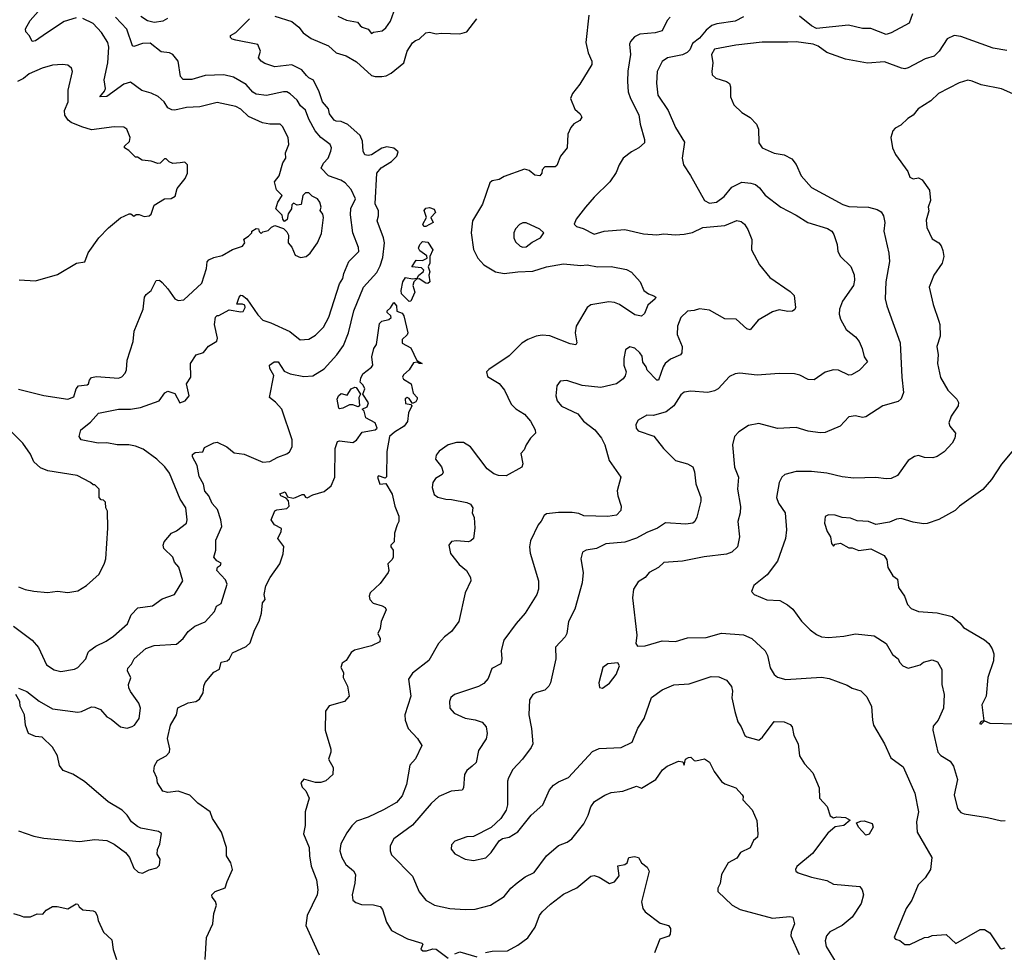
# Model space of a CAD drawing. Extents: x 1933546 to 2138868, y 524910 to 667279.
# Tile 16 of 256: x 1956152 to 1961951, y 545317 to 550810. Entities that reach past the tile are written whole.
import ezdxf

# ---------------------------------------------------------------- set-up
doc = ezdxf.new("R2010")
doc.units = 0

msp = doc.modelspace()

# ---------------------------------------------------------------- linework, layer by layer
at = {"layer": '0CON10XD'}
for points in [[(1956485, 550820), (1956415, 550799.1), (1956309.7, 550730.3), (1956244.4, 550685), (1956225, 550680.9), (1956209.1, 550715), (1956188.9, 550738.9), (1956186.6, 550755), (1956214.2, 550805.8), (1956277.3, 550875)], [(1958025, 550830.5), (1958076.7, 550806.7), (1958141.2, 550795), (1958157.8, 550775), (1958170, 550765), (1958204.7, 550754.7), (1958225, 550727.5), (1958235, 550736.7), (1958286.6, 550743.4), (1958308.9, 550761.1), (1958335, 550800), (1958365, 550883.3)], [(1956115, 547238.9), (1956226.2, 547156.2), (1956262.8, 547112.8), (1956309.7, 547009.7), (1956355, 546980.8), (1956395, 546971.9), (1956474.4, 546985.6), (1956495.5, 546994.5), (1956542, 547045), (1956555.7, 547084.3), (1956565, 547094), (1956599.8, 547120.2), (1956661.3, 547148.7), (1956705, 547178.6), (1956787.4, 547252.6), (1956808.1, 547305), (1956848.8, 547345), (1956935, 547358.6), (1956992, 547398), (1957063.3, 547425), (1957113.3, 547505), (1957089.5, 547585), (1957064.8, 547614.8), (1957053.1, 547645), (1957001.9, 547695), (1956998.1, 547715), (1957003.1, 547735), (1957045.7, 547785), (1957075, 547799.5), (1957134.3, 547845), (1957138.5, 547865), (1957130.4, 547935), (1957098.2, 547985), (1957035, 548140), (1957007.3, 548177.3), (1956960.5, 548220.5), (1956879.8, 548279.8), (1956835, 548298.1), (1956795, 548306.7), (1956726.7, 548306.7), (1956665, 548318.5), (1956615, 548315.6), (1956515, 548334.4), (1956502.5, 548355), (1956512, 548395), (1956569.8, 548440.2), (1956617, 548493), (1956735, 548515.5), (1956805, 548515.4), (1956864.6, 548525.4), (1956973.3, 548565), (1957007.3, 548612.7), (1957025, 548622), (1957065, 548608.8), (1957095, 548552.9), (1957126.7, 548565), (1957150.8, 548595), (1957134, 548665), (1957160, 548705), (1957158.8, 548785), (1957191.2, 548835), (1957235, 548849.4), (1957265, 548886.2), (1957314, 548916), (1957318, 548935), (1957298.5, 549015), (1957305, 549058.6), (1957315, 549068.5), (1957325, 549068.5), (1957385, 549100), (1957455, 549089.1), (1957468, 549092), (1957480, 549115), (1957477.9, 549127.9), (1957465, 549134.3), (1957430, 549135), (1957445, 549176.2), (1957455, 549187.1), (1957465, 549185.6), (1957489.4, 549165), (1957555, 549070.8), (1957585, 549039.2), (1957631.2, 549025), (1957743.8, 548973.8), (1957803.8, 548925), (1957855, 548928.1), (1957895, 548951.8), (1957940.6, 548999.4), (1957972.9, 549057.1), (1958035.3, 549255), (1958055.5, 549285), (1958060.4, 549315), (1958091.2, 549385), (1958149.3, 549445), (1958148, 549468), (1958113.8, 549555), (1958099.6, 549659.6), (1958102.8, 549697.2), (1958129.3, 549755), (1958105, 549809.4), (1958068.5, 549848.5), (1958044.2, 549865), (1957970, 549890), (1957928, 549935), (1957942.2, 549965), (1957968.5, 549995), (1957985.5, 550035), (1957987.8, 550055), (1957981.1, 550075), (1957925, 550115.4), (1957892.7, 550155), (1957855, 550223.1), (1957835, 550276.7), (1957805, 550303.1), (1957786.9, 550335), (1957745, 550373.3), (1957725, 550384.3), (1957705, 550384.3), (1957605, 550362.3), (1957545, 550370.9), (1957525, 550383.5), (1957485, 550427.5), (1957410.7, 550470.7), (1957355, 550485.6), (1957245, 550481.8), (1957165, 550458.2), (1957115, 550457.8), (1957099.4, 550475), (1957084.7, 550564.7), (1957054.2, 550605), (1957035, 550614.4), (1956985, 550621.1), (1956920.5, 550670.5), (1956875, 550668.9), (1956825, 550651.4), (1956816.6, 550656.6), (1956783.9, 550753.9), (1956715.6, 550825)], [(1956145, 548634.4), (1956295, 548595.6), (1956435, 548574.7), (1956470.8, 548589.2), (1956484.5, 548635), (1956497.6, 548652.4), (1956550, 548660), (1956556.9, 548665), (1956562.9, 548687.1), (1956575, 548702.9), (1956605, 548708.9), (1956735, 548699.2), (1956753, 548707), (1956773, 548727), (1956782.1, 548747.9), (1956785.8, 548805), (1956821.4, 548915), (1956825.6, 548975), (1956878.9, 549105), (1956887.8, 549175), (1956897.8, 549192.2), (1956926.4, 549215), (1956955.9, 549274.1), (1956975, 549276), (1956992.1, 549262.1), (1957025.5, 549225.5), (1957066.7, 549165), (1957085, 549156), (1957119.5, 549160.5), (1957225, 549257.5), (1957251.4, 549345), (1957256.7, 549383.3), (1957266.2, 549395), (1957295, 549409.2), (1957345, 549420.8), (1957405, 549456.2), (1957463.6, 549476.4), (1957477.5, 549495), (1957472.5, 549517.5), (1957500, 549535), (1957520, 549555), (1957520, 549565), (1957545, 549580), (1957558.3, 549578.3), (1957561.7, 549561.7), (1957575, 549550), (1957585, 549560), (1957615, 549567.5), (1957635, 549587.5), (1957655, 549597.5), (1957705, 549580), (1957725, 549560), (1957735, 549540), (1957732.5, 549495), (1957755, 549470), (1957773.6, 549423.6), (1957805, 549410), (1957840, 549415), (1957862.5, 549435), (1957906.7, 549495), (1957929.2, 549550.8), (1957941.2, 549645), (1957936.7, 549665), (1957922.5, 549685), (1957927.1, 549705), (1957920.4, 549735), (1957905.6, 549755.6), (1957875, 549770), (1957855, 549790.5), (1957835, 549790.5), (1957819.3, 549775), (1957809.3, 549720.7), (1957787, 549717), (1957765, 549730), (1957755, 549720), (1957752.5, 549695), (1957733, 549667), (1957727, 549633), (1957711.7, 549621.7), (1957702.5, 549635), (1957698.3, 549658.3), (1957660, 549695), (1957672.5, 549735), (1957697.5, 549775), (1957665, 549807.5), (1957653.3, 549855), (1957680.7, 549889.3), (1957702.4, 549967.6), (1957720, 549995), (1957717.5, 550025), (1957736.7, 550075), (1957734, 550115), (1957700.5, 550180.5), (1957686, 550195), (1957624.4, 550194.4), (1957581.4, 550201.4), (1957498.9, 550238.9), (1957455, 550283.1), (1957425, 550298), (1957315, 550321.8), (1957213.6, 550296.4), (1957135, 550292.9), (1957065.9, 550275.9), (1957048.8, 550278.8), (1957025, 550291.2), (1957002.1, 550325), (1956967.8, 550357.8), (1956927.2, 550377.2), (1956872.2, 550392.2), (1956805, 550441.1), (1956765, 550430), (1956665, 550357.1), (1956624.4, 550354.4), (1956652.1, 550387.9), (1956658.5, 550405), (1956650, 550455), (1956671.6, 550555), (1956677, 550647), (1956671.8, 550675), (1956634.2, 550734.2), (1956585, 550787.5), (1956525, 550816.2)], [(1956865, 550830), (1956905, 550805.6), (1956945, 550794.3), (1956997.3, 550802.7), (1957025, 550818.9)], [(1957841.9, 550481.9), (1957813.5, 550513.5), (1957755, 550544.1), (1957655, 550531.1), (1957595, 550552.1), (1957573.3, 550565), (1957559.1, 550585), (1957569.4, 550625), (1957553.8, 550663.8), (1957425, 550688.2), (1957403.8, 550695), (1957393.8, 550705), (1957394.3, 550715.7), (1957425.3, 550734.7), (1957505, 550814.3)], [(1957655, 550830.6), (1957755, 550799.2), (1957795.7, 550765), (1957822.3, 550732.3), (1957868.3, 550698.3), (1957971.2, 550655), (1958015, 550614.2), (1958075, 550597.1), (1958135, 550562.2), (1958225, 550480.8), (1958245.5, 550474.5), (1958285, 550474.5), (1958310.5, 550479.5), (1958340, 550495), (1958414.6, 550555.4), (1958434.6, 550625), (1958465.9, 550674.1), (1958482.5, 550687.5), (1958505.2, 550694.8), (1958545, 550733.1), (1958565, 550736.7), (1958605, 550725.4), (1958635, 550729.6), (1958745, 550725.5), (1958785, 550737.8), (1958845, 550814.4)], [(1959504.6, 550835.4), (1959486.7, 550675), (1959500.8, 550615), (1959521.2, 550565), (1959520.8, 550545), (1959450.8, 550429.2), (1959406.9, 550375), (1959396.9, 550345), (1959422.4, 550282.4), (1959453.3, 550255), (1959463.3, 550235), (1959450, 550215), (1959415, 550196), (1959398, 550175), (1959380.8, 550135), (1959376.2, 550055), (1959336.7, 550005), (1959315, 549950), (1959305, 549942.5), (1959245, 549942.5), (1959230, 549925), (1959227.5, 549905), (1959215, 549890), (1959185, 549893.3), (1959152.3, 549922.3), (1959125, 549929.2), (1959005, 549885.6), (1958975, 549868.5), (1958935, 549860), (1958921.8, 549848.2), (1958877.2, 549722.8), (1958819.4, 549625), (1958811.5, 549555), (1958825.5, 549455.5), (1958850, 549405), (1958885, 549365.6), (1958955, 549324.5), (1959005.4, 549314.6), (1959085, 549325.4), (1959175, 549328.2), (1959255, 549354.6), (1959355, 549371.1), (1959457.2, 549362.8), (1959495, 549365.5), (1959555, 549354.5), (1959635, 549355.5), (1959725, 549338.1), (1959755, 549322.5), (1959806.3, 549266.3), (1959828, 549215), (1959855, 549194.4), (1959886.7, 549183.3), (1959898, 549175), (1959894.2, 549165), (1959851.8, 549128.2), (1959831.3, 549078.7), (1959815, 549062.9), (1959775, 549071.9), (1959685, 549131.5), (1959655, 549143.5), (1959622.4, 549147.6), (1959515, 549130), (1959494.2, 549115), (1959429.4, 549005), (1959424.3, 548965.7), (1959433.9, 548906.1), (1959427.5, 548895), (1959395, 548901.1), (1959275, 548946.9), (1959228.3, 548951.7), (1959193.3, 548945), (1959145, 548926.4), (1959110, 548905), (1959035, 548830), (1958915, 548750), (1958901.2, 548735), (1958907.7, 548707.7), (1958975, 548668), (1959007.8, 548627.8), (1959047.5, 548545), (1959075, 548517.1), (1959125, 548485.6), (1959161.4, 548445), (1959187.1, 548395), (1959190.8, 548375), (1959161.4, 548345), (1959134.2, 548305), (1959124.1, 548275.9), (1959103.3, 548255), (1959116.1, 548193.9), (1959110, 548175), (1959016.2, 548123.8), (1958971.2, 548125), (1958945, 548135.6), (1958904.3, 548165), (1958806.7, 548295), (1958765, 548320), (1958725, 548319.5), (1958676.2, 548305), (1958622.2, 548267.8), (1958604.3, 548245), (1958601.3, 548221.3), (1958635.5, 548175.5), (1958646, 548145), (1958639.7, 548130.3), (1958601.7, 548108.3), (1958585.7, 548085), (1958580.6, 548055), (1958592.8, 548012.8), (1958615, 547997.1), (1958662.5, 547985), (1958695, 547984.4), (1958785, 547967.1), (1958806.8, 547956.8), (1958821.2, 547935), (1958816.7, 547905), (1958828.6, 547878.6), (1958832.5, 547815), (1958824, 547755), (1958810, 547740), (1958795, 547735.6), (1958725, 547740.8), (1958695, 547736.2), (1958678.8, 547715), (1958689.2, 547665), (1958741.3, 547601.3), (1958783.8, 547565), (1958806.7, 547525), (1958810, 547505), (1958776.2, 547435), (1958739.2, 547265), (1958695, 547206.2), (1958653.8, 547175), (1958618, 547135), (1958560.8, 547035), (1958465, 546960.8), (1958442, 546925), (1958455.5, 546825), (1958420.8, 546715), (1958422, 546685), (1958440.8, 546635), (1958495.5, 546575.5), (1958521.2, 546535), (1958484.1, 546455.9), (1958450.5, 546419.5), (1958430, 546305), (1958405, 546238), (1958370.5, 546199.5), (1958295.7, 546155.7), (1958205, 546112.2), (1958135, 546088.6), (1958107.6, 546062.4), (1958078.7, 546021.3), (1958044.2, 545955.8), (1958037.5, 545915), (1958048.5, 545875), (1958073.8, 545833.8), (1958117.6, 545797.6), (1958128.9, 545775), (1958126.5, 545725), (1958110, 545655), (1958114.4, 545624.4), (1958130.9, 545610.9), (1958165, 545599.2), (1958235, 545597.1), (1958275, 545588), (1958288.7, 545568.7), (1958311.9, 545495), (1958342.5, 545445), (1958435.7, 545395.7), (1958520.5, 545370.5), (1958526.7, 545365), (1958514.2, 545335), (1958525.7, 545325.7), (1958547.5, 545325), (1958585, 545338.6), (1958605, 545336.7), (1958675, 545281.9)], [(1959982.5, 550825), (1959964.6, 550805.4), (1959935, 550744), (1959895, 550732.5), (1959805, 550724.5), (1959772, 550708), (1959748.7, 550681.3), (1959744.4, 550665), (1959750, 550605), (1959734.1, 550505.9), (1959731.2, 550445), (1959735.4, 550385.4), (1959748.5, 550345), (1959798.9, 550248.9), (1959805.6, 550195), (1959831.9, 550105), (1959832.5, 550085), (1959799.2, 550055), (1959755, 550031.1), (1959707.1, 549995), (1959683.1, 549955), (1959665, 549908.8), (1959628.6, 549855), (1959535, 549764.4), (1959485, 549706), (1959430, 549635), (1959417.5, 549605), (1959432.3, 549592.3), (1959470.7, 549580.7), (1959535, 549547.3), (1959595, 549563.9), (1959715, 549574.5), (1959825, 549549.4), (1959905, 549543.3), (1959945, 549549.4), (1960015, 549543.1), (1960065, 549545.7), (1960115, 549556.9), (1960175, 549586.2), (1960305, 549596.9), (1960375, 549627.1), (1960401.3, 549621.3), (1960420.8, 549605), (1960440, 549575), (1960464, 549515), (1960461.2, 549455), (1960509.2, 549365), (1960570.7, 549290.7), (1960689.8, 549209.8), (1960714, 549185), (1960722, 549115), (1960717.1, 549102.9), (1960703.6, 549093.6), (1960675, 549091.9), (1960625, 549100.5), (1960585, 549090), (1960500.6, 549039.4), (1960455, 548982.5), (1960435, 548988.9), (1960371.1, 549045), (1960305, 549048.2), (1960215, 549099.5), (1960155, 549107.5), (1960125, 549097.1), (1960085, 549092.9), (1960045.8, 549055), (1960025.6, 549004.4), (1960024.4, 548955), (1960053.3, 548885), (1960051.9, 548848.1), (1960043.1, 548836.9), (1959985, 548810), (1959954.2, 548785), (1959941.1, 548765), (1959915, 548687.5), (1959905, 548687.5), (1959846.7, 548745), (1959841.1, 548765), (1959821.8, 548791.8), (1959817.1, 548827.1), (1959805, 548848), (1959775, 548875.8), (1959745, 548884), (1959720, 548865), (1959709.2, 548815), (1959710.8, 548775), (1959723.8, 548735), (1959718.6, 548711.4), (1959705.7, 548694.3), (1959666.7, 548665), (1959575, 548644), (1959465, 548654.4), (1959375, 548684), (1959335, 548680), (1959315.9, 548654.1), (1959308.9, 548595), (1959318.1, 548565), (1959343.8, 548533.8), (1959438.3, 548488.3), (1959472.5, 548445), (1959539.2, 548395), (1959579.4, 548345), (1959597.5, 548305), (1959624.6, 548214.6), (1959692, 548115), (1959671.1, 548035), (1959674.5, 548005), (1959694.4, 547945), (1959691.7, 547918.3), (1959667.5, 547892.5), (1959615, 547883.2), (1959475, 547888.2), (1959445, 547900.8), (1959405, 547907.7), (1959325, 547908.1), (1959255, 547899.2), (1959240, 547890), (1959224.1, 547855.9), (1959206.2, 547835), (1959160.7, 547740.7), (1959154.4, 547705), (1959157.9, 547667.9), (1959208.1, 547505), (1959208.1, 547455), (1959198.6, 547425), (1959130, 547315), (1959076.3, 547253.7), (1959004.2, 547155), (1958987.1, 547095), (1958992.5, 547045), (1958985, 547016.7), (1958932.1, 546987.9), (1958911.2, 546928.8), (1958885, 546900.8), (1958855, 546881.9), (1958713.7, 546836.3), (1958692, 546818), (1958682.5, 546795), (1958684.5, 546754.5), (1958711.2, 546725), (1958775, 546695.7), (1958835.5, 546685.5), (1958875, 546672), (1958899.2, 546645), (1958905.7, 546605), (1958899.2, 546575), (1958854.5, 546505.5), (1958841.4, 546435), (1958817, 546413), (1958785, 546387.5), (1958771.9, 546365), (1958765.7, 546285), (1958758, 546272), (1958694.1, 546265.9), (1958620.6, 546235), (1958575, 546193.1), (1958465, 546066.7), (1958355, 545985.7), (1958333.3, 545945), (1958333.5, 545915), (1958341.5, 545891.5), (1958466.1, 545766.1), (1958505, 545673.8), (1958545, 545624), (1958594.5, 545594.5), (1958685, 545574.4), (1958775, 545568.9), (1958835, 545571.9), (1958924.5, 545595.5), (1959005, 545645.8), (1959044.2, 545695), (1959082.7, 545727.3), (1959129.1, 545760.9), (1959182.4, 545787.6), (1959254.3, 545885), (1959325, 545945.8), (1959376.7, 545965), (1959404, 545985), (1959475.4, 546074.6), (1959500, 546125), (1959515.5, 546174.5), (1959538, 546205), (1959597.3, 546242.7), (1959635, 546258), (1959705, 546265.8), (1959785, 546296), (1959815, 546283.3), (1959899.2, 546335), (1959938.7, 546391.3), (1959965, 546414), (1960032.5, 546442.5), (1960058.3, 546438.3), (1960065, 546420), (1960072.5, 546455), (1960090, 546465), (1960105.6, 546465.6), (1960125, 546446), (1960134.5, 546444.5), (1960185, 546456.2), (1960215, 546436.2), (1960242, 546382), (1960285, 546324), (1960305, 546310), (1960370, 546285), (1960407.5, 546245), (1960412.5, 546235), (1960410, 546215), (1960466.1, 546156.1), (1960493, 546093), (1960500, 546015), (1960496.7, 545995), (1960474.5, 545975.5), (1960455, 545932), (1960396.7, 545905), (1960375, 545872), (1960323.8, 545845), (1960286, 545775), (1960277, 545723), (1960263.8, 545695), (1960263.3, 545675), (1960348, 545595), (1960395, 545568.9), (1960585, 545519.2), (1960687.3, 545527.3), (1960705, 545523.8), (1960715.8, 545485), (1960696, 545435), (1960694, 545415), (1960742, 545305)], [(1960415, 550826.9), (1960365, 550800), (1960257.5, 550785), (1960228.8, 550775), (1960195, 550748.1), (1960155, 550700.6), (1960115, 550669.2), (1960098.7, 550631.3), (1960083.4, 550616.6), (1960055, 550603.1), (1959966.7, 550585), (1959936.6, 550563.4), (1959905.5, 550504.5), (1959902.2, 550435), (1959910.6, 550365), (1959970.6, 550275), (1960013.9, 550173.9), (1960067.8, 550087.8), (1960054.3, 549994.3), (1960060.8, 549955), (1960102.7, 549892.7), (1960185.6, 549745.6), (1960215, 549729.2), (1960255, 549735.8), (1960301.7, 549768.3), (1960345.9, 549824.1), (1960405, 549851.9), (1960457.5, 549847.5), (1960485, 549838.2), (1960509.1, 549819.2), (1960543, 549777), (1960634.2, 549705), (1960725, 549659.2), (1960794.3, 549615), (1960910, 549580), (1960934.2, 549565), (1960947.8, 549545), (1960966.9, 549485), (1960970, 549445), (1960986.7, 549415), (1961046.9, 549356.9), (1961066.6, 549306.6), (1961068.5, 549275), (1961062, 549245), (1960997.6, 549152.4), (1960980.8, 549105), (1960977.5, 549075), (1960985.8, 549045), (1961019.2, 548985), (1961075, 548942.9), (1961096.7, 548915), (1961113.9, 548873.9), (1961125, 548823.3), (1961144.2, 548795), (1961095.8, 548744.2), (1961051.3, 548718.7), (1961035, 548716.9), (1960975, 548745.5), (1960945, 548748.5), (1960895, 548734.4), (1960830.5, 548689.5), (1960795, 548691.1), (1960746.2, 548716.2), (1960715, 548724.4), (1960625.8, 548725.8), (1960495, 548716.7), (1960392.7, 548727.3), (1960365.8, 548724.2), (1960332.1, 548707.9), (1960265, 548635.8), (1960245, 548623.1), (1960205, 548613.6), (1960105, 548622.2), (1960065, 548615.7), (1960045, 548600), (1960004, 548536), (1959960, 548500), (1959885, 548478.1), (1959845, 548480.8), (1959795, 548451.2), (1959780.8, 548425), (1959782.5, 548405), (1959795, 548388.8), (1959886.7, 548356.7), (1959944.2, 548285), (1960015, 548212.9), (1960085, 548194.3), (1960115.5, 548175.5), (1960126.5, 548146.5), (1960134.2, 548075.8), (1960164.1, 547995.9), (1960162.9, 547975)], [(1961409.4, 550845), (1961390.6, 550789.4), (1961285, 550732.5), (1961255, 550722.5), (1961165, 550758.2), (1961115, 550757.1), (1961033.3, 550776.7), (1960845, 550757.2), (1960815, 550773.4), (1960745, 550830.9)], [(1961965, 550628), (1961885, 550641.4), (1961695, 550710), (1961655, 550715.7), (1961613.9, 550696.1), (1961566.2, 550625), (1961538, 550595), (1961485, 550578.5), (1961385, 550525.6), (1961365, 550521.1), (1961345, 550523.3), (1961245, 550561.1), (1961145.5, 550554.5), (1961015, 550576.2), (1960906.2, 550616.2), (1960855, 550652.9), (1960825, 550666), (1960725, 550678.5), (1960676.4, 550676.4), (1960525, 550677.1), (1960368.8, 550658.8), (1960245, 550636.4), (1960225.5, 550605), (1960234.6, 550555), (1960227.5, 550505), (1960230.4, 550485), (1960251.4, 550465), (1960315.4, 550445.4), (1960333, 550433), (1960339.2, 550415), (1960338, 550355), (1960357.3, 550307.3), (1960405, 550263.8), (1960454.3, 550234.3), (1960491.2, 550195), (1960504, 550165), (1960506, 550085), (1960523.8, 550055), (1960595, 550023.1), (1960655, 550014.4), (1960700.2, 549990.2), (1960725, 549956.2), (1960755, 549890.8), (1960815, 549822.1), (1961000.8, 549720.8), (1961035, 549710), (1961085, 549706.7), (1961150, 549705), (1961202.1, 549692.1), (1961225, 549678), (1961240, 549655), (1961246.9, 549615), (1961241.9, 549565), (1961270.6, 549435), (1961275.6, 549385), (1961253.5, 549265), (1961249.4, 549165), (1961258.6, 549125), (1961337.4, 548907.4), (1961346.4, 548703.6), (1961357.8, 548615), (1961343.2, 548576.8), (1961325, 548561.9), (1961235, 548535.6), (1961135, 548470), (1961115, 548467.5), (1961075, 548477.1), (1961035, 548470), (1960984.1, 548415.9), (1960895, 548379.2), (1960865.9, 548375.9), (1960795, 548385.8), (1960725, 548408), (1960615, 548402.9), (1960505, 548431.4), (1960445, 548419.2), (1960388.3, 548381.7), (1960361.2, 548355), (1960349.2, 548305), (1960362.2, 548175), (1960385.6, 548115.6), (1960378.9, 548045), (1960396.8, 547943.2), (1960395.7, 547905), (1960381.4, 547855), (1960390.6, 547765), (1960378.6, 547705), (1960346.3, 547673.7), (1960315, 547661.5), (1960183.8, 547646.2), (1960055, 547621.1), (1959945, 547612.5), (1959915, 547584), (1959860, 547555), (1959836.7, 547525), (1959795, 547500), (1959768, 547455), (1959760.8, 547405), (1959785.8, 547185), (1959781.2, 547135), (1959790.5, 547120.5), (1959835, 547123.1), (1959935, 547151.9), (1960015, 547147.5), (1960085, 547169.4), (1960195, 547172.2), (1960285, 547197.5), (1960415, 547187.8), (1960464.5, 547164.5), (1960542.2, 547092.2), (1960555.8, 547065), (1960572.1, 546992.1), (1960595, 546953.3), (1960615, 546938), (1960665, 546924.3), (1960875, 546936.7), (1960919.1, 546929.1), (1961025, 546890), (1961055, 546872), (1961105, 546857.5), (1961141.9, 546821.9), (1961168.8, 546765), (1961173.8, 546685), (1961181.2, 546655), (1961246, 546545), (1961283.2, 546463.2), (1961355, 546410), (1961423.6, 546253.6), (1961445.4, 546145.4), (1961434.4, 546085), (1961437.5, 546025), (1961524, 545875), (1961515.9, 545804.1), (1961484, 545755), (1961444.3, 545715), (1961405.8, 545625), (1961371.9, 545575), (1961302.5, 545405), (1961310, 545395), (1961335, 545387.5), (1961365, 545362.5), (1961393.6, 545363.6), (1961480, 545405), (1961505, 545406.7), (1961525, 545416.2), (1961608.3, 545421.7), (1961665, 545370), (1961808.3, 545451.7), (1961835, 545452.5), (1961865, 545432.5), (1961923.6, 545343.6), (1961935, 545337.5), (1961955, 545343.3)], [(1956148.3, 549278.3), (1956245, 549272.5), (1956375, 549310), (1956487.5, 549375), (1956535.6, 549384.4), (1956555, 549437.5), (1956618.8, 549525), (1956675.8, 549584.2), (1956746.4, 549643.6), (1956797, 549667), (1956807, 549667), (1956825, 549652.5), (1956838.3, 549661.7), (1956855, 549663.3), (1956885, 549651.1), (1956915, 549654.4), (1956926, 549665), (1956943.6, 549716.4), (1957005, 549753.8), (1957045, 549756.9), (1957068.7, 549771.3), (1957080, 549815), (1957127.5, 549875), (1957140, 549905), (1957140, 549955), (1957125, 549970), (1957097, 549967), (1957053.6, 549963.6), (1957031.7, 549971.7), (1957015, 549990), (1957005, 549990), (1956980, 549965), (1956965, 549962.5), (1956926.4, 549976.4), (1956873, 549983), (1956845, 550000), (1956835, 550000), (1956795, 550040), (1956770, 550055), (1956770, 550065), (1956798.3, 550091.7), (1956803.3, 550115), (1956782.5, 550165), (1956766.4, 550176.4), (1956707.7, 550177.7), (1956575, 550160.8), (1956517.9, 550177.9), (1956455, 550204), (1956437.3, 550217.3), (1956417.7, 550247.7), (1956415.7, 550275), (1956437.3, 550325), (1956438.6, 550395), (1956463.8, 550505), (1956457.5, 550525), (1956435, 550541.2), (1956405, 550546), (1956345, 550542), (1956285, 550524.2), (1956208.7, 550491.3), (1956175, 550462.5), (1956140, 550445)], [(1956145, 546872.5), (1956193.5, 546853.5), (1956266, 546796), (1956345, 546751.5), (1956495, 546730.8), (1956515.5, 546734.5), (1956575, 546763.1), (1956595, 546761.1), (1956628, 546748), (1956665, 546704.5), (1956690.7, 546690.7), (1956745, 546645.8), (1956785, 546638.1), (1956813.6, 546646.4), (1956827.5, 546655), (1956855.6, 546695), (1956862.7, 546755), (1956853.6, 546783.6), (1956803.8, 546853.8), (1956795.7, 546875), (1956792.5, 546895), (1956806.7, 546933.3), (1956786.2, 546975), (1956789.1, 546990.9), (1956810.9, 547015), (1956827.1, 547045), (1956895, 547105.6), (1956945, 547124.3), (1957075, 547132), (1957115, 547164.4), (1957145, 547205.8), (1957182.8, 547237.2), (1957245, 547263.3), (1957299.2, 547325), (1957311.2, 547355), (1957338.6, 547371.4), (1957374.4, 547485), (1957365, 547510), (1957313.3, 547565), (1957317.5, 547585), (1957335, 547597.5), (1957338.8, 547608.8), (1957312.3, 547622.3), (1957296.2, 547645), (1957306.7, 547685), (1957307.1, 547745), (1957341.9, 547825), (1957337.5, 547865), (1957316.5, 547925), (1957285, 547960), (1957265.5, 548005), (1957242.5, 548032.5), (1957234.5, 548074.5), (1957208.9, 548118.9), (1957197.5, 548185), (1957170, 548235), (1957170.6, 548249.4), (1957185, 548260), (1957230, 548265), (1957240, 548290), (1957295, 548318), (1957315, 548320.8), (1957371.2, 548295), (1957415, 548258.8), (1957475, 548250), (1957584.5, 548204.5), (1957625, 548208.6), (1957673.2, 548233.2), (1957725, 548252.5), (1957741.4, 548265), (1957757.1, 548295), (1957757.8, 548335), (1957696.2, 548515), (1957657.9, 548557.9), (1957624.3, 548585), (1957648.8, 548715), (1957626.1, 548756.1), (1957622.5, 548775), (1957650, 548795), (1957675, 548795.5), (1957710.6, 548740.6), (1957745, 548723.3), (1957825, 548707.5), (1957878.3, 548711.7), (1957945, 548754.4), (1958019.1, 548835), (1958059, 548891), (1958087.7, 548965), (1958119.6, 549095), (1958176.1, 549233.9), (1958255, 549320), (1958275, 549359.2), (1958290.4, 549409.6), (1958300.6, 549495), (1958295.6, 549525.6), (1958257.2, 549625), (1958266.2, 549655), (1958264.6, 549684.6), (1958244.7, 549724.7), (1958255.5, 549905), (1958281.9, 549938.1), (1958342, 549975), (1958373.8, 550005), (1958381.7, 550031.7), (1958355, 550054), (1958315, 550061.4), (1958285, 550052.9), (1958225, 550014.5), (1958205, 550010.5), (1958184.7, 550014.7), (1958174.6, 550034.6), (1958171.1, 550095), (1958157.4, 550127.4), (1958085, 550191.5), (1958045, 550210), (1958015, 550211.5), (1958005, 550217.8), (1957976.9, 550255), (1957970.4, 550285), (1957934.8, 550325), (1957915.2, 550385.2), (1957882.6, 550452.6), (1957855, 550466.9), (1957841.9, 550481.9)], [(1962085, 550335.8), (1961935, 550402.9), (1961815, 550425.6), (1961761.7, 550448.3), (1961735, 550453.8), (1961685, 550436.9), (1961563.3, 550375), (1961517.8, 550332.2), (1961444.4, 550285.6), (1961415, 550247.5), (1961381.7, 550228.3), (1961340.7, 550189.3), (1961308.3, 550171.7), (1961293.8, 550155), (1961283.3, 550115), (1961293.3, 550055), (1961310, 550015), (1961382.5, 549915), (1961395, 549882), (1961415, 549872.5), (1961445, 549877.5), (1961466.9, 549866.9), (1961511.2, 549805), (1961516.2, 549745), (1961502.5, 549705), (1961506.1, 549683.9), (1961490.5, 549629.5), (1961494, 549585), (1961525, 549518.8), (1961565, 549496.2), (1961578.3, 549478.3), (1961589.7, 549449.7), (1961594.2, 549415), (1961584.3, 549375), (1961535.6, 549304.4), (1961508, 549235), (1961531.7, 549131.7), (1961564.3, 549035), (1961571.9, 549015), (1961572.2, 548945), (1961553.6, 548885), (1961560.5, 548835), (1961558.1, 548785), (1961575, 548702.5), (1961617.8, 548627.8), (1961671.2, 548575), (1961681.2, 548555), (1961680, 548535), (1961637.5, 548475), (1961623.3, 548435), (1961630, 548415), (1961662.5, 548375), (1961660, 548345), (1961643.3, 548315), (1961596.7, 548265), (1961555, 548236.7), (1961530.7, 548229.3), (1961481.7, 548231.7), (1961445, 548244), (1961422.6, 548237.4), (1961385, 548213.3), (1961320.8, 548125), (1961285, 548108.1), (1961255.7, 548105.7), (1961194.4, 548114.4), (1961065, 548108.9), (1960995, 548117.5), (1960905, 548139.4), (1960815, 548149.1), (1960725, 548149.4), (1960657.9, 548132.1), (1960640, 548115), (1960624.4, 548085), (1960610, 547995), (1960621.4, 547961.4), (1960660.6, 547905), (1960668.1, 547805), (1960661.9, 547755), (1960615, 547620), (1960555, 547540.8), (1960475, 547476.7), (1960461.7, 547441.7), (1960477.5, 547425), (1960552.6, 547392.6), (1960628.7, 547388.7), (1960674.5, 547364.5), (1960705, 547337.5), (1960756.6, 547266.6), (1960806.8, 547216.8), (1960845, 547188), (1960875, 547176), (1960915, 547171.4), (1961005, 547178.5), (1961075, 547193.3), (1961185, 547182), (1961255, 547136), (1961292, 547072), (1961326.2, 547045), (1961333.8, 547025), (1961353.3, 547005), (1961385, 546990), (1961415, 546997.5), (1961455, 547010.6), (1961475, 547025.5), (1961525, 547039.4), (1961557, 547027), (1961582.3, 546982.3), (1961582.9, 546895), (1961595.7, 546835), (1961592.9, 546755), (1961560.8, 546685), (1961531.1, 546648.9), (1961528.9, 546625), (1961558.6, 546495), (1961576.4, 546476.4), (1961632, 546442), (1961652.5, 546412.5), (1961675.5, 546335), (1961655.7, 546245), (1961675, 546163.8), (1961695, 546140.8), (1961715, 546132.5), (1961851.7, 546111.7), (1961935, 546092)], [(1958531.9, 549591.9), (1958526, 549605), (1958547.5, 549645), (1958533.8, 549685), (1958545, 549700), (1958565, 549703.3), (1958593, 549693), (1958600, 549675), (1958572.5, 549645), (1958587.5, 549615), (1958545, 549592.5), (1958531.9, 549591.9)], [(1959115, 549469.2), (1959135, 549471.4), (1959170.4, 549499.6), (1959218.8, 549525), (1959238.8, 549555), (1959215, 549575.8), (1959135, 549612.5), (1959115, 549614.2), (1959095, 549604.2), (1959071.4, 549578.6), (1959062.2, 549555), (1959061.4, 549525), (1959072, 549502), (1959098.8, 549475), (1959115, 549469.2)], [(1958445, 549149.2), (1958401.2, 549195), (1958398, 549215), (1958409.4, 549265), (1958425, 549290.6), (1958465, 549283.8), (1958492.5, 549287.5), (1958503.1, 549305), (1958527.5, 549325), (1958532.5, 549335), (1958518.9, 549348.9), (1958462.5, 549355), (1958486.4, 549393.6), (1958525, 549391.9), (1958551.2, 549405), (1958549.4, 549419.4), (1958508.8, 549448.8), (1958501.2, 549465), (1958508, 549485), (1958525, 549503.3), (1958555, 549498.8), (1958586.1, 549453.9), (1958567.5, 549415), (1958566.8, 549375), (1958557.8, 549355), (1958566.9, 549325), (1958562.2, 549305), (1958566.8, 549265), (1958555, 549256.7), (1958545, 549258.9), (1958505, 549284.3), (1958489.3, 549280.7), (1958474, 549266), (1958467.1, 549245), (1958479.2, 549205), (1958455, 549151.2), (1958445, 549149.2)], [(1957244.3, 545275), (1957252.5, 545405), (1957275.7, 545455), (1957289.5, 545485), (1957294.6, 545545.4), (1957310.8, 545595), (1957305.9, 545615.9), (1957285, 545642.5), (1957283.3, 545655), (1957303.9, 545676.1), (1957363, 545697), (1957373.8, 545735), (1957406.2, 545805), (1957395.6, 545845), (1957370.4, 545885), (1957370.7, 545935), (1957341.1, 546025), (1957287.3, 546105), (1957273.5, 546145), (1957200.6, 546195), (1957155, 546242.1), (1957085, 546266.2), (1957025, 546258.2), (1956995, 546266.9), (1956963.8, 546315), (1956960, 546345), (1956942, 546385), (1956945.6, 546415), (1956963.3, 546446.7), (1957015.5, 546474.5), (1957034, 546495), (1957035.6, 546515), (1957023.4, 546576.6), (1957040.8, 546655), (1957076.2, 546715), (1957083.1, 546756.9), (1957144, 546786), (1957190, 546795), (1957211.7, 546808.3), (1957232, 546845), (1957235.8, 546885), (1957245, 546906.7), (1957295, 546967.5), (1957328, 546985), (1957338.8, 547025), (1957375, 547034.4), (1957387.9, 547045), (1957405, 547080), (1957485, 547118), (1957509.7, 547140.3), (1957535.8, 547215), (1957563.2, 547266.8), (1957577.1, 547315), (1957582.9, 547375), (1957598, 547395), (1957591.2, 547425), (1957602.5, 547475), (1957628, 547525), (1957684.2, 547605.8), (1957703.6, 547663.6), (1957707, 547707), (1957673.1, 547755), (1957692.2, 547795), (1957693.8, 547813.8), (1957652, 547835), (1957632.5, 547865), (1957655, 547916.7), (1957666.2, 547923.8), (1957725, 547930.4), (1957738.2, 547945), (1957735.8, 547975.8), (1957721.2, 547991.2), (1957690, 548005), (1957685, 548016.7), (1957715, 548030), (1957728.8, 547998.8), (1957762.1, 547992.1), (1957776.2, 547995), (1957815, 548014), (1957825, 548013.3), (1957835, 547997.5), (1957845, 547993.3), (1957878.1, 548011.9), (1957945, 548032), (1957986.7, 548065), (1958008, 548115), (1958009.4, 548285), (1958024.3, 548325.7), (1958035, 548330), (1958115, 548320), (1958136.2, 548333.8), (1958169.1, 548380.9), (1958245.3, 548394.7), (1958257.5, 548405), (1958245.4, 548435.4), (1958191.2, 548465), (1958180, 548505), (1958170, 548515), (1958199.5, 548530.5), (1958206.1, 548553.9), (1958172.5, 548605), (1958184, 548635), (1958175, 548657.5), (1958157.5, 548675), (1958160.7, 548699.3), (1958173.3, 548725), (1958225, 548762.5), (1958231.1, 548775), (1958225.6, 548824.4), (1958237, 548873), (1958253, 548897), (1958270.4, 549019.6), (1958285, 549034.4), (1958326.4, 549043.7), (1958339.4, 549055), (1958337.1, 549065), (1958317.1, 549085), (1958316, 549095), (1958336.8, 549113.2), (1958355, 549143.8), (1958371.4, 549125), (1958372.9, 549092.9), (1958405, 549080.5), (1958415, 549065.8), (1958438.9, 548965), (1958435, 548954.4), (1958405, 548926), (1958404, 548905), (1958455, 548876.2), (1958491.7, 548801.7), (1958522.5, 548785), (1958505, 548784.2), (1958493.6, 548793.6), (1958471.2, 548788.8), (1958445, 548747.1), (1958412.6, 548717.4), (1958407.5, 548705), (1958412.7, 548692.7), (1958458.6, 548665), (1958469.6, 548609.6), (1958493.8, 548585), (1958493.8, 548575), (1958485, 548560), (1958465, 548550), (1958445, 548578.8), (1958435, 548583.8), (1958422.3, 548577.7), (1958425, 548550), (1958455, 548542.5), (1958462.5, 548535), (1958441.2, 548495), (1958435.8, 548444.2), (1958416.7, 548415), (1958359.1, 548380.9), (1958330, 548355), (1958313.4, 548266.6), (1958312.5, 548117.5), (1958305, 548110), (1958265, 548122.5), (1958260, 548115), (1958274, 548075), (1958308.3, 548078.3), (1958345.8, 548015), (1958361.9, 547945), (1958385.6, 547885), (1958384.3, 547855), (1958374.5, 547835.5), (1958358.6, 547785), (1958357.1, 547735), (1958338.8, 547715), (1958338.8, 547705), (1958352.2, 547685), (1958351.1, 547645), (1958345, 547630.8), (1958319.4, 547605), (1958326, 547565), (1958322.5, 547555), (1958275, 547490), (1958216.2, 547435), (1958210, 547415), (1958214.3, 547394.3), (1958233.2, 547373.2), (1958287.5, 547357.5), (1958305, 547347.5), (1958310, 547335), (1958280.8, 547265), (1958275.8, 547224.2), (1958260.8, 547195), (1958274.2, 547165), (1958274, 547146), (1958225, 547122.5), (1958123, 547097), (1958105, 547083.3), (1958075.8, 547035), (1958050.9, 547019.1), (1958043.9, 546995), (1958058.2, 546965), (1958057.5, 546935), (1958081.9, 546885), (1958092.5, 546825), (1958065, 546794.3), (1957975, 546768), (1957953, 546737), (1957951.4, 546625), (1957983.9, 546513.9), (1957983.8, 546495), (1957970, 546455), (1957998.8, 546405), (1957996.7, 546365), (1957955, 546326.7), (1957925, 546316.7), (1957895, 546316.7), (1957825, 546337.5), (1957807.5, 546315), (1957815, 546290), (1957838.3, 546268.3), (1957857.5, 546225), (1957832.5, 546145), (1957832.7, 546065), (1957823.8, 546015), (1957857.8, 545935), (1957858.9, 545885), (1957869.1, 545825), (1957900.4, 545745), (1957907.3, 545685), (1957904.5, 545655), (1957844.3, 545535), (1957838, 545475), (1957915, 545303.3)], [(1958035, 548517.5), (1958032, 548522), (1958022, 548575), (1958030, 548595), (1958045, 548608.8), (1958080.7, 548599.3), (1958103.6, 548636.4), (1958125, 548646.2), (1958133.6, 548643.6), (1958160, 548605), (1958149.2, 548585), (1958152.5, 548535), (1958145, 548530), (1958115, 548542), (1958095, 548542), (1958055, 548521.4), (1958035, 548517.5)], [(1956145, 547470), (1956185, 547454.2), (1956235, 547444), (1956315, 547436.7), (1956375, 547443.3), (1956435, 547436.7), (1956495, 547446.7), (1956545, 547477.5), (1956620, 547545), (1956651.7, 547608.3), (1956658.8, 547635), (1956671.2, 547815), (1956670, 547915), (1956660, 547935), (1956658.3, 547968.3), (1956645, 547980), (1956631.7, 547981.7), (1956620, 547995), (1956620, 548045), (1956595, 548070), (1956585, 548070), (1956570, 548085), (1956490, 548125), (1956317.7, 548152.3), (1956275, 548170), (1956236, 548206), (1956215, 548250), (1956170.6, 548315), (1956087.4, 548397.4)], [(1962015, 548287.5), (1961935, 548191.2), (1961875, 548101.2), (1961825, 548043.3), (1961686.7, 547945), (1961660.7, 547919.3), (1961565, 547866), (1961497, 547843), (1961475, 547841.4), (1961415, 547850.8), (1961342.9, 547872.9), (1961315, 547868.5), (1961275, 547851.4), (1961195, 547836.7), (1961150, 547855), (1961085, 547859.2), (1961045, 547874.2), (1960995, 547878), (1960955, 547892), (1960915, 547893.8), (1960896.4, 547883.6), (1960892, 547845), (1960906.7, 547795), (1960927.5, 547765), (1960932.5, 547725), (1960945, 547710), (1960955, 547720), (1960987, 547727), (1961035, 547700), (1961055, 547700), (1961095, 547683.3), (1961165, 547693.3), (1961243.6, 547653.6), (1961259.3, 547629.3), (1961263.9, 547583.9), (1961294.1, 547534.1), (1961322.5, 547515), (1961327.5, 547465), (1961363.3, 547415), (1961380, 547365), (1961402.1, 547342.1), (1961445, 547324.3), (1961555, 547317.1), (1961643.3, 547295), (1961688.3, 547258.3), (1961710.7, 547230.7), (1961835, 547157.8), (1961859.4, 547135), (1961878.9, 547105), (1961888.5, 547075), (1961886.3, 547033.7), (1961854.4, 546935), (1961844.2, 546825), (1961818, 546775), (1961830, 546680), (1961815, 546676.7), (1961804.3, 546665), (1961815, 546660)], [(1960162.9, 547975), (1960139.7, 547880.3), (1960128.8, 547855), (1960115.6, 547844.4), (1960075, 547837.8), (1959955, 547846.7), (1959909.2, 547815), (1959845, 547789.3), (1959785, 547756.2), (1959715, 547733.4), (1959605, 547722.1), (1959550, 547695), (1959487.5, 547685), (1959467, 547673), (1959456, 547635), (1959470.6, 547555), (1959465, 547492.5), (1959421.3, 547338.7), (1959384.2, 547265), (1959374.2, 547195), (1959364.2, 547175), (1959308, 547115), (1959309.2, 547045), (1959277.5, 546905), (1959268, 546885), (1959245, 546862), (1959195, 546848), (1959175, 546836.2), (1959154.3, 546805), (1959150.6, 546715), (1959167.1, 546635), (1959174.2, 546545), (1959165, 546523.8), (1959112.5, 546455), (1959056.4, 546393.6), (1959030.6, 546345), (1959024.3, 546324.3), (1959025.8, 546185), (1959018, 546155), (1958985, 546106.2), (1958928.1, 546051.9), (1958825, 546000), (1958785, 545998), (1958715, 545972.5), (1958695, 545950), (1958693.3, 545925), (1958715, 545897.5), (1958775, 545866.2), (1958825, 545858.8), (1958896.6, 545873.4), (1958928.8, 545905), (1958975, 545973.3), (1958995, 545986.7), (1959035, 545996.2), (1959085, 546026.2), (1959164, 546125), (1959232.9, 546185), (1959272, 546275), (1959295, 546302.5), (1959325, 546322), (1959385, 546346), (1959525, 546499.4), (1959565, 546518.1), (1959695, 546523.8), (1959758.8, 546555), (1959791.9, 546638.1), (1959830.8, 546695), (1959872.8, 546817.2), (1959936.8, 546863.2), (1960005, 546892.9), (1960095, 546897.5), (1960225, 546941.2), (1960270.3, 546940.3), (1960315, 546919.2), (1960343.5, 546883.5), (1960350, 546855), (1960345.4, 546815), (1960362.9, 546735), (1960380.8, 546675), (1960400.8, 546645), (1960421.9, 546595), (1960435, 546585.6), (1960505, 546566.7), (1960525.8, 546585), (1960595, 546675.6), (1960654.4, 546674.4), (1960689.5, 546659.5), (1960701.2, 546645), (1960712, 546595), (1960736, 546545), (1960743.8, 546475), (1960775, 546426.7), (1960823.8, 546375), (1960861.2, 546285), (1960861.8, 546225), (1960908, 546175), (1960925, 546121.2), (1960945, 546109.2), (1960965, 546115.5), (1961015, 546110.6), (1961042.5, 546095), (1961005, 546064.6), (1960955, 546056.2), (1960911.3, 546018.7), (1960821.5, 545898.5), (1960728.3, 545821.7), (1960721.2, 545805), (1960723.8, 545795), (1960737.5, 545785), (1960815, 545758.8), (1960905, 545740.8), (1960945, 545718.8), (1961100, 545705), (1961113.3, 545685), (1961121.2, 545655), (1961107.1, 545605), (1961055, 545524.2), (1960996.2, 545475), (1960922.8, 545437.2), (1960903.1, 545415), (1960895.6, 545385), (1960900.9, 545350.9), (1960965.7, 545245)], [(1959585, 546873.3), (1959625, 546902.5), (1959665, 546953.3), (1959683.8, 547005), (1959675, 547022.5), (1959615, 547017.1), (1959585.6, 546994.4), (1959562, 546905), (1959566.7, 546876.7), (1959585, 546873.3)], [(1956145, 546031.9), (1956235, 546000.8), (1956295, 545990), (1956505, 545970.6), (1956595, 545981.9), (1956665, 545975.6), (1956708.8, 545955), (1956775, 545906), (1956798, 545875), (1956825, 545813.3), (1956849.3, 545789.3), (1956875, 545783.3), (1956915, 545803.3), (1956960, 545815), (1956975, 545830), (1956980, 545865), (1956962.5, 545895), (1956963, 545923), (1956976.7, 545955), (1956987, 546017), (1956969.3, 546029.3), (1956865, 546048), (1956845, 546057.5), (1956810.8, 546085), (1956785.6, 546125), (1956754.7, 546154.7), (1956674.2, 546204.2), (1956532.9, 546322.9), (1956465, 546365.4), (1956407.6, 546387.6), (1956387, 546417), (1956375.5, 546475), (1956346.1, 546526.1), (1956285, 546584.6), (1956245, 546587.5), (1956203.6, 546605), (1956187.1, 546655), (1956180.9, 546715), (1956155, 546766.2), (1956152.4, 546795), (1956129.5, 546835)], [(1961815, 546660), (1961835, 546680), (1961865, 546667.5), (1962025, 546663.3)], [(1961135, 546006.7), (1961092.5, 546055), (1961080.7, 546079.3), (1961105, 546090), (1961125, 546091.2), (1961173.3, 546075), (1961178, 546055), (1961155, 546013.3), (1961135, 546006.7)], [(1961935, 546092), (1961955, 546094)], [(1958895, 545315.8), (1958935, 545323.5), (1959025, 545326.2), (1959085, 545358.6), (1959145, 545402.9), (1959188.1, 545465), (1959214.4, 545535), (1959229.2, 545555), (1959278.5, 545601.5), (1959355, 545658.9), (1959433, 545697), (1959515, 545766), (1959535, 545769.4), (1959565, 545759.7), (1959625, 545723.2), (1959655, 545733.1), (1959682, 545768), (1959674.4, 545825.6), (1959716.4, 545833.6), (1959729.2, 545845), (1959740, 545875), (1959772.3, 545882.3), (1959795.9, 545875.9), (1959813.3, 545845), (1959847.7, 545817.7), (1959860, 545795), (1959814.3, 545615), (1959821.2, 545575), (1959835.7, 545555.7), (1959925, 545488.8), (1959972.5, 545475), (1959985, 545457.5), (1959985.7, 545445.7), (1959983.3, 545425), (1959975, 545412.5), (1959922.5, 545395), (1959890, 545315)], [(1956116.1, 545546.1), (1956155, 545533.8), (1956175, 545526.2), (1956215, 545526.2), (1956255, 545543.8), (1956287.7, 545542.3), (1956307.5, 545565), (1956345, 545586.7), (1956373, 545587), (1956435, 545573.8), (1956485, 545602.5), (1956495, 545600), (1956502.5, 545585), (1956525, 545568), (1956585, 545562), (1956596.7, 545555), (1956608.8, 545535), (1956613.8, 545505), (1956645.9, 545435.9), (1956695, 545390), (1956703.2, 545333.2), (1956721.4, 545275)], [(1958715, 545308.5), (1958745, 545319.5), (1958845, 545291.2)]]:
    msp.add_lwpolyline(points, dxfattribs=at)

doc.saveas('drawing.dxf')
